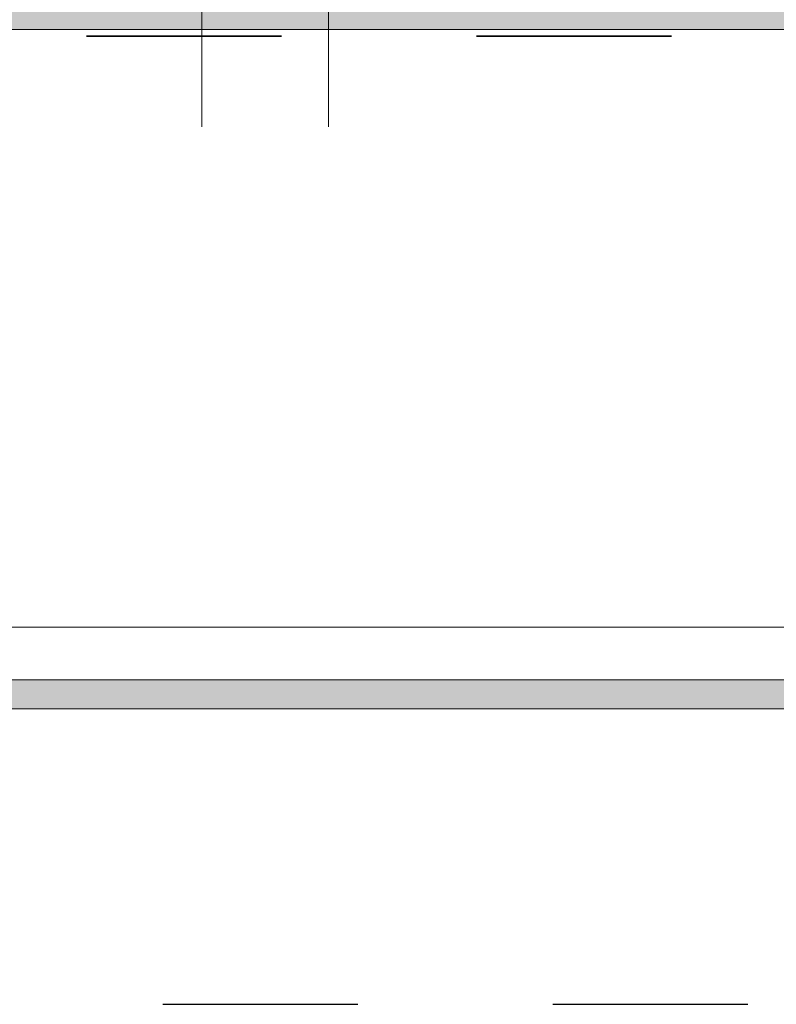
# Model space of a CAD drawing. Header units: metres. Extents: x 39.6 to 62.6, y -3.3 to 8.
# Tile 20 of 48: x 46.357 to 46.745, y 2.49 to 2.995. Entities that reach past the tile are written whole.
import ezdxf

# ---------------------------------------------------------------- set-up
doc = ezdxf.new("R2010")
doc.units = ezdxf.units.M
doc.header["$MEASUREMENT"] = 0
for name, pattern in [('Achse', [0.08, 0.04, -0.02, 0, -0.02]), ('Schnittlinie', [0.12, 0.06, -0.03, 0, -0.03]), ('Strichlinie eng', [0.046, 0.03, -0.016])]:
    doc.linetypes.add(name, pattern=pattern)
for name, color, linetype in [('301 - Elemente.Linie', 7, 'Continuous'), ('603 - Struktur.Bodenplatte_ Decke Roh', 7, 'Continuous'), ('Neubau_651 - Abdeckung.Decke abgehängt_ bekleidet', 7, 'Continuous')]:
    doc.layers.add(name, color=color, linetype=linetype)
pattern_1 = [(45, (0, 0), (-0.0070710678, 0.0070710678), [0, -0.01])]

msp = doc.modelspace()

# ---------------------------------------------------------------- hatches: boundary and pattern name
at = {"layer": '603 - Struktur.Bodenplatte_ Decke Roh', "linetype": 'Continuous', "lineweight": 5}
h = msp.add_hatch(dxfattribs=at)
h.set_pattern_fill('Gips_0001', style=0, pattern_type=2)
h.set_pattern_definition(pattern_1)
h.paths.add_polyline_path([(47.62999, 3), (42.4015, 3), (42.4015, 2.99), (47.62999, 2.99)])
at = {"layer": 'Neubau_651 - Abdeckung.Decke abgehängt_ bekleidet', "linetype": 'Continuous', "lineweight": 5}
h = msp.add_hatch(dxfattribs=at)
h.set_pattern_fill('Gips_0001', style=0, pattern_type=2)
h.set_pattern_definition(pattern_1)
h.paths.add_polyline_path([(44.38999, 2.6415), (47.04499, 2.6415), (47.04499, 2.6565), (44.38999, 2.6565)])

# ---------------------------------------------------------------- linework, layer by layer
at = {"layer": '301 - Elemente.Linie', "color": 7, "linetype": 'Achse', "lineweight": 18}
for p, q in [((46.45, 3.415), (46.45, 2.94)), ((46.515, 3.415), (46.515, 2.94))]:
    msp.add_line(p, q, dxfattribs=at)
at = {"layer": '301 - Elemente.Linie', "color": 7, "linetype": 'Schnittlinie', "lineweight": 25}
msp.add_line((39.62999, 2.49), (47.62999, 2.49), dxfattribs=at)
at = {"layer": '301 - Elemente.Linie', "color": 92, "linetype": 'Strichlinie eng', "lineweight": 35, "true_color": 0x00be00, "flags": 128}
msp.add_lwpolyline([(47.04082, 2.93652), (47.04082, 2.98652), (42.389, 2.98652), (42.389, 2.67239), (42.18441, 2.67239), (42.18441, 2.98652), (40.44398, 2.98652), (40.44398, 2.59731), (40.20341, 2.59731), (40.20341, 2.54731)], dxfattribs=at)
at = {"layer": '603 - Struktur.Bodenplatte_ Decke Roh', "color": 7, "linetype": 'Continuous', "lineweight": 5}
msp.add_line((47.04499, 2.99), (44.38999, 2.99), dxfattribs=at)
at = {"layer": 'Neubau_651 - Abdeckung.Decke abgehängt_ bekleidet', "color": 1, "linetype": 'Continuous', "lineweight": 5}
for p, q in [((47.04499, 2.6835), (44.38999, 2.6835)), ((47.04499, 2.6565), (44.38999, 2.6565)), ((47.04499, 2.6415), (44.38999, 2.6415))]:
    msp.add_line(p, q, dxfattribs=at)

doc.saveas('drawing.dxf')
